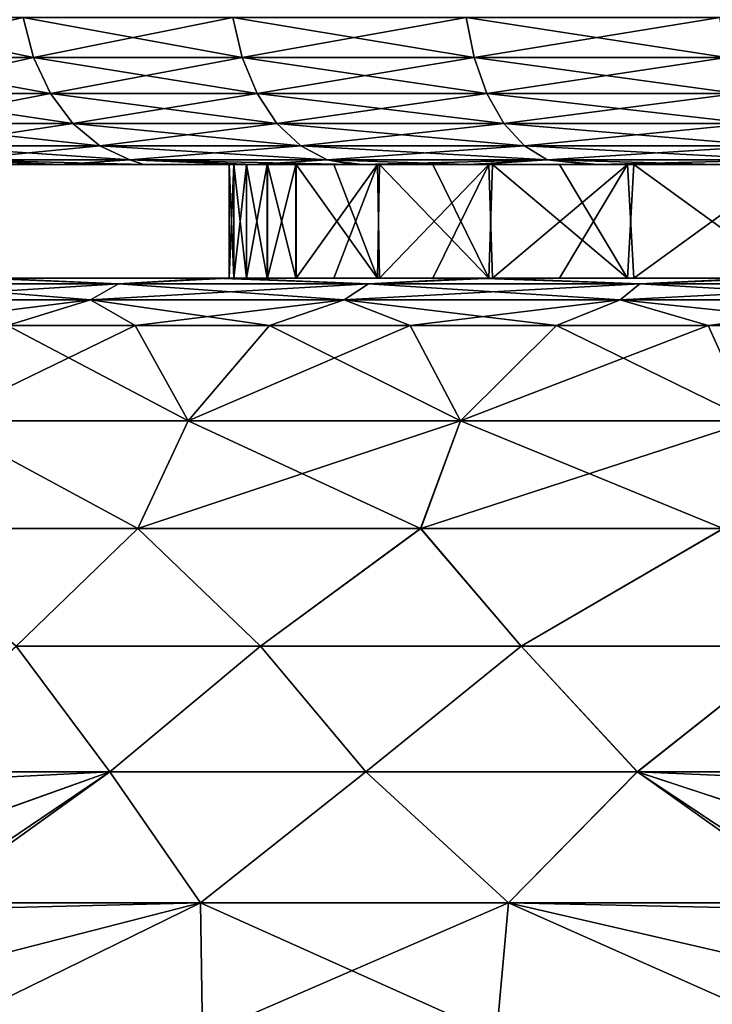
# Model space of a CAD drawing. Header units: metres. Extents: x -106 to 264, y -111 to 81.
# Tile 56 of 256: x -86.23 to -82.57, y 43.67 to 48.87. Entities that reach past the tile are written whole.
import ezdxf

# ---------------------------------------------------------------- set-up
doc = ezdxf.new("R2010")
doc.units = ezdxf.units.M
doc.layers.add('solid_20422013', color=7, linetype='CONTINUOUS')

msp = doc.modelspace()

# ---------------------------------------------------------------- linework, layer by layer
at = {"layer": 'solid_20422013'}
for points in [[(-86.156441, 48.665913, 8.55486), (-86.211876, 48.87748, 8.603969), (-87.178154, 48.87748, 7.370599)], [(-86.156441, 48.665913, 8.55486), (-87.178154, 48.87748, 7.370599), (-87.11721, 48.665913, 7.32853)], [(-87.11721, 48.665913, -7.32853), (-87.178154, 48.87748, -7.370599), (-86.211876, 48.87748, -8.603969)], [(-87.11721, 48.665913, -7.32853), (-86.211876, 48.87748, -8.603969), (-86.156441, 48.665913, -8.55486)], [(-85.054863, 48.665913, 9.656441), (-85.103966, 48.87748, 9.711873), (-86.211876, 48.87748, 8.603969)], [(-85.054863, 48.665913, 9.656441), (-86.211876, 48.87748, 8.603969), (-86.156441, 48.665913, 8.55486)], [(-86.156441, 48.665913, -8.55486), (-86.211876, 48.87748, -8.603969), (-85.103966, 48.87748, -9.711873)], [(-86.156441, 48.665913, -8.55486), (-85.103966, 48.87748, -9.711873), (-85.054863, 48.665913, -9.656441)], [(-83.828529, 48.665913, 10.617209), (-83.870598, 48.87748, 10.678156), (-85.103966, 48.87748, 9.711873)], [(-83.828529, 48.665913, 10.617209), (-85.103966, 48.87748, 9.711873), (-85.054863, 48.665913, 9.656441)], [(-85.054863, 48.665913, -9.656441), (-85.103966, 48.87748, -9.711873), (-83.870598, 48.87748, -10.678156)], [(-85.054863, 48.665913, -9.656441), (-83.870598, 48.87748, -10.678156), (-83.828529, 48.665913, -10.617209)], [(-82.495331, 48.665913, 11.423155), (-82.529747, 48.87748, 11.488729), (-83.870598, 48.87748, 10.678156)], [(-82.495331, 48.665913, 11.423155), (-83.870598, 48.87748, 10.678156), (-83.828529, 48.665913, 10.617209)], [(-83.828529, 48.665913, -10.617209), (-83.870598, 48.87748, -10.678156), (-82.529747, 48.87748, -11.488729)], [(-83.828529, 48.665913, -10.617209), (-82.529747, 48.87748, -11.488729), (-82.495331, 48.665913, -11.423155)], [(-87.11721, 48.665913, -7.32853), (-86.156441, 48.665913, -8.55486), (-87.019012, 48.476158, -7.260749)], [(-87.11721, 48.665913, 7.32853), (-87.019012, 48.476158, 7.260749), (-86.067131, 48.476158, 8.475737)], [(-86.156441, 48.665913, 8.55486), (-87.11721, 48.665913, 7.32853), (-86.067131, 48.476158, 8.475737)], [(-86.156441, 48.665913, -8.55486), (-86.067131, 48.476158, -8.475737), (-87.019012, 48.476158, -7.260749)], [(-86.156441, 48.665913, -8.55486), (-85.054863, 48.665913, -9.656441), (-86.067131, 48.476158, -8.475737)], [(-86.156441, 48.665913, 8.55486), (-86.067131, 48.476158, 8.475737), (-84.975739, 48.476158, 9.567129)], [(-85.054863, 48.665913, 9.656441), (-86.156441, 48.665913, 8.55486), (-84.975739, 48.476158, 9.567129)], [(-85.054863, 48.665913, -9.656441), (-84.975739, 48.476158, -9.567129), (-86.067131, 48.476158, -8.475737)], [(-85.054863, 48.665913, -9.656441), (-83.828529, 48.665913, -10.617209), (-84.975739, 48.476158, -9.567129)], [(-85.054863, 48.665913, 9.656441), (-84.975739, 48.476158, 9.567129), (-83.76075, 48.476158, 10.519011)], [(-83.828529, 48.665913, 10.617209), (-85.054863, 48.665913, 9.656441), (-83.76075, 48.476158, 10.519011)], [(-83.828529, 48.665913, -10.617209), (-83.76075, 48.476158, -10.519011), (-84.975739, 48.476158, -9.567129)], [(-83.828529, 48.665913, -10.617209), (-82.495331, 48.665913, -11.423155), (-83.76075, 48.476158, -10.519011)], [(-83.828529, 48.665913, 10.617209), (-83.76075, 48.476158, 10.519011), (-82.43988, 48.476158, 11.317502)], [(-82.495331, 48.665913, 11.423155), (-83.828529, 48.665913, 10.617209), (-82.43988, 48.476158, 11.317502)], [(-82.495331, 48.665913, -11.423155), (-82.43988, 48.476158, -11.317502), (-83.76075, 48.476158, -10.519011)], [(-87.019012, 48.476158, -7.260749), (-86.067131, 48.476158, -8.475737), (-86.888496, 48.317749, -7.17066)], [(-87.019012, 48.476158, 7.260749), (-86.888496, 48.317749, 7.17066), (-85.948425, 48.317749, 8.370573)], [(-86.067131, 48.476158, 8.475737), (-87.019012, 48.476158, 7.260749), (-85.948425, 48.317749, 8.370573)], [(-86.067131, 48.476158, -8.475737), (-85.948425, 48.317749, -8.370573), (-86.888496, 48.317749, -7.17066)], [(-86.067131, 48.476158, -8.475737), (-84.975739, 48.476158, -9.567129), (-85.948425, 48.317749, -8.370573)], [(-86.067131, 48.476158, 8.475737), (-85.948425, 48.317749, 8.370573), (-84.870575, 48.317749, 9.448423)], [(-84.975739, 48.476158, 9.567129), (-86.067131, 48.476158, 8.475737), (-84.870575, 48.317749, 9.448423)], [(-84.975739, 48.476158, -9.567129), (-84.870575, 48.317749, -9.448423), (-85.948425, 48.317749, -8.370573)], [(-84.975739, 48.476158, -9.567129), (-83.76075, 48.476158, -10.519011), (-84.870575, 48.317749, -9.448423)], [(-84.975739, 48.476158, 9.567129), (-84.870575, 48.317749, 9.448423), (-83.670662, 48.317749, 10.388495)], [(-83.76075, 48.476158, 10.519011), (-84.975739, 48.476158, 9.567129), (-83.670662, 48.317749, 10.388495)], [(-83.76075, 48.476158, -10.519011), (-83.670662, 48.317749, -10.388495), (-84.870575, 48.317749, -9.448423)], [(-83.76075, 48.476158, -10.519011), (-82.43988, 48.476158, -11.317502), (-83.670662, 48.317749, -10.388495)], [(-83.76075, 48.476158, 10.519011), (-83.670662, 48.317749, 10.388495), (-82.36618, 48.317749, 11.177079)], [(-82.43988, 48.476158, 11.317502), (-83.76075, 48.476158, 10.519011), (-82.36618, 48.317749, 11.177079)], [(-82.43988, 48.476158, -11.317502), (-82.36618, 48.317749, -11.177079), (-83.670662, 48.317749, -10.388495)], [(-86.888496, 48.317749, -7.17066), (-85.948425, 48.317749, -8.370573), (-86.732224, 48.198643, -7.062791)], [(-86.888496, 48.317749, 7.17066), (-86.732224, 48.198643, 7.062791), (-85.80629, 48.198643, 8.244654)], [(-85.948425, 48.317749, 8.370573), (-86.888496, 48.317749, 7.17066), (-85.80629, 48.198643, 8.244654)], [(-85.948425, 48.317749, -8.370573), (-85.80629, 48.198643, -8.244654), (-86.732224, 48.198643, -7.062791)], [(-85.948425, 48.317749, -8.370573), (-84.870575, 48.317749, -9.448423), (-85.80629, 48.198643, -8.244654)], [(-85.948425, 48.317749, 8.370573), (-85.80629, 48.198643, 8.244654), (-84.744652, 48.198643, 9.306291)], [(-84.870575, 48.317749, 9.448423), (-85.948425, 48.317749, 8.370573), (-84.744652, 48.198643, 9.306291)], [(-84.870575, 48.317749, -9.448423), (-84.744652, 48.198643, -9.306291), (-85.80629, 48.198643, -8.244654)], [(-84.870575, 48.317749, -9.448423), (-83.670662, 48.317749, -10.388495), (-84.744652, 48.198643, -9.306291)], [(-84.870575, 48.317749, 9.448423), (-84.744652, 48.198643, 9.306291), (-83.56279, 48.198643, 10.23222)], [(-83.670662, 48.317749, 10.388495), (-84.870575, 48.317749, 9.448423), (-83.56279, 48.198643, 10.23222)], [(-83.670662, 48.317749, -10.388495), (-83.56279, 48.198643, -10.23222), (-84.744652, 48.198643, -9.306291)], [(-83.670662, 48.317749, -10.388495), (-82.36618, 48.317749, -11.177079), (-83.56279, 48.198643, -10.23222)], [(-83.670662, 48.317749, 10.388495), (-83.56279, 48.198643, 10.23222), (-82.277939, 48.198643, 11.008941)], [(-82.36618, 48.317749, 11.177079), (-83.670662, 48.317749, 10.388495), (-82.277939, 48.198643, 11.008941)], [(-82.36618, 48.317749, -11.177079), (-82.277939, 48.198643, -11.008941), (-83.56279, 48.198643, -10.23222)], [(-86.732224, 48.198643, -7.062791), (-85.80629, 48.198643, -8.244654), (-86.558037, 48.124825, -6.942562)], [(-86.732224, 48.198643, 7.062791), (-86.558037, 48.124825, 6.942562), (-85.647873, 48.124825, 8.104305)], [(-85.80629, 48.198643, 8.244654), (-86.732224, 48.198643, 7.062791), (-85.647873, 48.124825, 8.104305)], [(-85.80629, 48.198643, -8.244654), (-85.647873, 48.124825, -8.104305), (-86.558037, 48.124825, -6.942562)], [(-85.80629, 48.198643, -8.244654), (-84.744652, 48.198643, -9.306291), (-85.647873, 48.124825, -8.104305)], [(-85.80629, 48.198643, 8.244654), (-85.647873, 48.124825, 8.104305), (-84.604301, 48.124825, 9.147869)], [(-84.744652, 48.198643, 9.306291), (-85.80629, 48.198643, 8.244654), (-84.604301, 48.124825, 9.147869)], [(-84.744652, 48.198643, -9.306291), (-84.604301, 48.124825, -9.147869), (-85.647873, 48.124825, -8.104305)], [(-84.744652, 48.198643, -9.306291), (-83.56279, 48.198643, -10.23222), (-84.604301, 48.124825, -9.147869)], [(-84.744652, 48.198643, 9.306291), (-84.604301, 48.124825, 9.147869), (-83.442558, 48.124825, 10.058037)], [(-83.56279, 48.198643, 10.23222), (-84.744652, 48.198643, 9.306291), (-83.442558, 48.124825, 10.058037)], [(-83.56279, 48.198643, -10.23222), (-83.442558, 48.124825, -10.058037), (-84.604301, 48.124825, -9.147869)], [(-83.56279, 48.198643, -10.23222), (-82.277939, 48.198643, -11.008941), (-83.442558, 48.124825, -10.058037)], [(-83.56279, 48.198643, 10.23222), (-83.442558, 48.124825, 10.058037), (-82.179581, 48.124825, 10.821536)], [(-82.277939, 48.198643, 11.008941), (-83.56279, 48.198643, 10.23222), (-82.179581, 48.124825, 10.821536)], [(-82.277939, 48.198643, -11.008941), (-82.179581, 48.124825, -10.821536), (-83.442558, 48.124825, -10.058037)], [(-86.558037, 48.124825, -6.942562), (-86.017212, 48.099998, -7.308202), (-86.883499, 48.099998, -6.015114)], [(-86.558037, 48.124825, -6.942562), (-85.647873, 48.124825, -8.104305), (-86.017212, 48.099998, -7.308202)], [(-86.558037, 48.124825, 6.942562), (-86.523186, 48.099998, 6.597017), (-86.069359, 48.099998, 7.239356)], [(-86.558037, 48.124825, 6.942562), (-86.069359, 48.099998, 7.239356), (-85.574356, 48.099998, 7.851888)], [(-85.647873, 48.124825, 8.104305), (-86.558037, 48.124825, 6.942562), (-85.574356, 48.099998, 7.851888)], [(-85.647873, 48.124825, -8.104305), (-84.991005, 48.099998, -8.479493), (-86.017212, 48.099998, -7.308202)], [(-85.647873, 48.124825, -8.104305), (-84.604301, 48.124825, -9.147869), (-84.991005, 48.099998, -8.479493)], [(-85.647873, 48.124825, 8.104305), (-85.574356, 48.099998, 7.851888), (-85.043022, 48.099998, 8.427077)], [(-85.647873, 48.124825, 8.104305), (-85.043022, 48.099998, 8.427077), (-84.47197, 48.099998, 8.967382)], [(-84.604301, 48.124825, 9.147869), (-85.647873, 48.124825, 8.104305), (-84.47197, 48.099998, 8.967382)], [(-84.604301, 48.124825, -9.147869), (-84.422333, 48.099998, -9.01168), (-84.991005, 48.099998, -8.479493)], [(-84.604301, 48.124825, -9.147869), (-83.442558, 48.124825, -10.058037), (-84.422333, 48.099998, -9.01168)], [(-84.604301, 48.124825, 9.147869), (-84.47197, 48.099998, 8.967382), (-83.860176, 48.099998, 9.475333)], [(-83.442558, 48.124825, 10.058037), (-84.604301, 48.124825, 9.147869), (-83.860176, 48.099998, 9.475333)], [(-83.442558, 48.124825, -10.058037), (-83.814384, 48.099998, -9.511201), (-84.422333, 48.099998, -9.01168)], [(-83.442558, 48.124825, 10.058037), (-83.860176, 48.099998, 9.475333), (-83.216026, 48.099998, 9.943499)], [(-83.442558, 48.124825, -10.058037), (-83.175011, 48.099998, -9.971325), (-83.814384, 48.099998, -9.511201)], [(-83.442558, 48.124825, -10.058037), (-82.179581, 48.124825, -10.821536), (-83.175011, 48.099998, -9.971325)], [(-83.442558, 48.124825, 10.058037), (-83.216026, 48.099998, 9.943499), (-82.547935, 48.099998, 10.364449)], [(-82.179581, 48.124825, 10.821536), (-83.442558, 48.124825, 10.058037), (-82.547935, 48.099998, 10.364449)], [(-82.179581, 48.124825, -10.821536), (-82.512032, 48.099998, -10.38532), (-83.175011, 48.099998, -9.971325)], [(-88.49984, 48.099998, -0.04721), (-85.123001, 48.099998), (-85.098274, 48.099998, 0.630571)], [(-88.49984, 48.099998, -0.04721), (-85.097786, 48.099998, -0.628915), (-85.123001, 48.099998)], [(-88.49984, 48.099998, -0.04721), (-85.098274, 48.099998, 0.630571), (-85.030907, 48.099998, 1.248744)], [(-88.40361, 48.099998, 1.509287), (-88.49984, 48.099998, -0.04721), (-85.030907, 48.099998, 1.248744)], [(-88.49984, 48.099998, -0.04721), (-88.470871, 48.099998, -0.824049), (-85.097786, 48.099998, -0.628915)], [(-88.470871, 48.099998, -0.824049), (-85.030754, 48.099998, -1.244845), (-85.097786, 48.099998, -0.628915)], [(-88.470871, 48.099998, -0.824049), (-88.390984, 48.099998, -1.604072), (-85.030754, 48.099998, -1.244845)], [(-88.40361, 48.099998, 1.509287), (-85.030907, 48.099998, 1.248744), (-84.920891, 48.099998, 1.854517)], [(-88.280251, 48.099998, 2.282964), (-88.40361, 48.099998, 1.509287), (-84.920891, 48.099998, 1.854517)], [(-88.390984, 48.099998, -1.604072), (-84.921906, 48.099998, -1.84779), (-85.030754, 48.099998, -1.244845)], [(-88.390984, 48.099998, -1.604072), (-88.261375, 48.099998, -2.377588), (-84.921906, 48.099998, -1.84779)], [(-88.280251, 48.099998, 2.282964), (-84.920891, 48.099998, 1.854517), (-84.768242, 48.099998, 2.447891)], [(-88.280251, 48.099998, 2.282964), (-84.768242, 48.099998, 2.447891), (-84.570618, 48.099998, 3.03357)], [(-88.108154, 48.099998, 3.04122), (-88.280251, 48.099998, 2.282964), (-84.570618, 48.099998, 3.03357)], [(-88.261375, 48.099998, -2.377588), (-84.771233, 48.099998, -2.437751), (-84.921906, 48.099998, -1.84779)], [(-88.261375, 48.099998, -2.377588), (-88.083214, 48.099998, -3.134906), (-84.771233, 48.099998, -2.437751)], [(-88.108154, 48.099998, 3.04122), (-84.570618, 48.099998, 3.03357), (-84.328812, 48.099998, 3.609987)], [(-87.88575, 48.099998, 3.787179), (-88.108154, 48.099998, 3.04122), (-84.328812, 48.099998, 3.609987)], [(-88.083214, 48.099998, -3.134906), (-84.338463, 48.099998, -3.590037), (-84.771233, 48.099998, -2.437751)], [(-88.083214, 48.099998, -3.134906), (-87.854584, 48.099998, -3.879293), (-84.338463, 48.099998, -3.590037)], [(-87.88575, 48.099998, 3.787179), (-84.328812, 48.099998, 3.609987), (-84.047455, 48.099998, 4.167731)], [(-87.613075, 48.099998, 4.523924), (-87.88575, 48.099998, 3.787179), (-84.047455, 48.099998, 4.167731)], [(-87.854584, 48.099998, -3.879293), (-87.5756, 48.099998, -4.613967), (-84.338463, 48.099998, -3.590037)], [(-87.613075, 48.099998, 4.523924), (-84.047455, 48.099998, 4.167731), (-83.731186, 48.099998, 4.697393)], [(-87.613075, 48.099998, 4.523924), (-83.731186, 48.099998, 4.697393), (-83.377586, 48.099998, 5.20064)], [(-87.293648, 48.099998, 5.242115), (-87.613075, 48.099998, 4.523924), (-83.377586, 48.099998, 5.20064)], [(-87.5756, 48.099998, -4.613967), (-83.750366, 48.099998, -4.667745), (-84.338463, 48.099998, -3.590037)], [(-87.5756, 48.099998, -4.613967), (-87.250496, 48.099998, -5.329163), (-83.750366, 48.099998, -4.667745)], [(-87.293648, 48.099998, 5.242115), (-83.377586, 48.099998, 5.20064), (-82.985405, 48.099998, 5.681097)], [(-86.930962, 48.099998, 5.932408), (-87.293648, 48.099998, 5.242115), (-82.985405, 48.099998, 5.681097)], [(-87.250496, 48.099998, -5.329163), (-83.017311, 48.099998, -5.645023), (-83.750366, 48.099998, -4.667745)], [(-87.250496, 48.099998, -5.329163), (-86.883499, 48.099998, -6.015114), (-83.017311, 48.099998, -5.645023)], [(-86.930962, 48.099998, 5.932408), (-82.985405, 48.099998, 5.681097), (-82.110878, 48.099998, 6.547771)], [(-86.523186, 48.099998, 6.597017), (-86.930962, 48.099998, 5.932408), (-82.110878, 48.099998, 6.547771)], [(-86.883499, 48.099998, -6.015114), (-82.155968, 48.099998, -6.508871), (-83.017311, 48.099998, -5.645023)], [(-86.883499, 48.099998, -6.015114), (-86.017212, 48.099998, -7.308202), (-82.155968, 48.099998, -6.508871)], [(-86.523186, 48.099998, 6.597017), (-82.110878, 48.099998, 6.547771), (-81.123268, 48.099998, 7.277587)], [(-86.069359, 48.099998, 7.239356), (-86.523186, 48.099998, 6.597017), (-81.123268, 48.099998, 7.277587)], [(-85.574356, 48.099998, 7.851888), (-86.069359, 48.099998, 7.239356), (-81.123268, 48.099998, 7.277587)], [(-86.017212, 48.099998, -7.308202), (-80.108856, 48.099998, -7.831429), (-81.179695, 48.099998, -7.241518)], [(-86.017212, 48.099998, -7.308202), (-84.991005, 48.099998, -8.479493), (-80.108856, 48.099998, -7.831429)], [(-86.017212, 48.099998, -7.308202), (-81.179695, 48.099998, -7.241518), (-82.155968, 48.099998, -6.508871)], [(-85.574356, 48.099998, 7.851888), (-81.123268, 48.099998, 7.277587), (-80.043869, 48.099998, 7.861043)], [(-85.574356, 48.099998, 7.851888), (-80.043869, 48.099998, 7.861043), (-78.890289, 48.099998, 8.283485)], [(-85.043022, 48.099998, 8.427077), (-85.574356, 48.099998, 7.851888), (-78.890289, 48.099998, 8.283485)], [(-85.123001, 48.099998), (-85.123001, 47.5), (-85.097786, 47.5, 0.628915)], [(-85.097786, 48.099998, -0.628915), (-85.098274, 47.5, -0.630571), (-85.123001, 47.5)], [(-85.097786, 48.099998, -0.628915), (-85.123001, 47.5), (-85.123001, 48.099998)], [(-85.098274, 48.099998, 0.630571), (-85.123001, 48.099998), (-85.097786, 47.5, 0.628915)], [(-85.098274, 48.099998, 0.630571), (-85.097786, 47.5, 0.628915), (-85.030754, 47.5, 1.244845)], [(-85.030907, 48.099998, 1.248744), (-85.098274, 48.099998, 0.630571), (-85.030754, 47.5, 1.244845)], [(-85.030754, 48.099998, -1.244845), (-85.030907, 47.5, -1.248744), (-85.098274, 47.5, -0.630571)], [(-85.097786, 48.099998, -0.628915), (-85.030754, 48.099998, -1.244845), (-85.098274, 47.5, -0.630571)], [(-85.043022, 48.099998, 8.427077), (-78.890289, 48.099998, 8.283485), (-77.689178, 48.099998, 8.540537)], [(-85.043022, 48.099998, 8.427077), (-77.689178, 48.099998, 8.540537), (-76.465355, 48.099998, 8.621778)], [(-84.47197, 48.099998, 8.967382), (-85.043022, 48.099998, 8.427077), (-76.465355, 48.099998, 8.621778)], [(-85.030907, 48.099998, 1.248744), (-85.030754, 47.5, 1.244845), (-84.921906, 47.5, 1.84779)], [(-84.920891, 48.099998, 1.854517), (-85.030907, 48.099998, 1.248744), (-84.921906, 47.5, 1.84779)], [(-84.921906, 48.099998, -1.84779), (-84.920891, 47.5, -1.854517), (-85.030907, 47.5, -1.248744)], [(-85.030754, 48.099998, -1.244845), (-84.921906, 48.099998, -1.84779), (-85.030907, 47.5, -1.248744)], [(-84.991005, 48.099998, -8.479493), (-77.757996, 48.099998, -8.530676), (-78.958427, 48.099998, -8.263096)], [(-84.991005, 48.099998, -8.479493), (-84.422333, 48.099998, -9.01168), (-77.757996, 48.099998, -8.530676)], [(-84.991005, 48.099998, -8.479493), (-78.958427, 48.099998, -8.263096), (-80.108856, 48.099998, -7.831429)], [(-84.920891, 48.099998, 1.854517), (-84.921906, 47.5, 1.84779), (-84.771233, 47.5, 2.437751)], [(-84.921906, 48.099998, -1.84779), (-84.771233, 48.099998, -2.437751), (-84.920891, 47.5, -1.854517)], [(-84.768242, 48.099998, 2.447891), (-84.920891, 48.099998, 1.854517), (-84.771233, 47.5, 2.437751)], [(-84.771233, 48.099998, -2.437751), (-84.768242, 47.5, -2.447891), (-84.920891, 47.5, -1.854517)], [(-84.768242, 48.099998, 2.447891), (-84.771233, 47.5, 2.437751), (-84.338463, 47.5, 3.590037)], [(-84.771233, 48.099998, -2.437751), (-84.338463, 48.099998, -3.590037), (-84.768242, 47.5, -2.447891)], [(-84.570618, 48.099998, 3.03357), (-84.768242, 48.099998, 2.447891), (-84.338463, 47.5, 3.590037)], [(-84.338463, 48.099998, -3.590037), (-84.570618, 47.5, -3.03357), (-84.768242, 47.5, -2.447891)], [(-84.328812, 48.099998, 3.609987), (-84.570618, 48.099998, 3.03357), (-84.338463, 47.5, 3.590037)], [(-84.338463, 48.099998, -3.590037), (-84.328812, 47.5, -3.609987), (-84.570618, 47.5, -3.03357)], [(-84.47197, 48.099998, 8.967382), (-76.465355, 48.099998, 8.621778), (-68.577667, 48.099998, 9.01168)], [(-83.860176, 48.099998, 9.475333), (-84.47197, 48.099998, 8.967382), (-68.577667, 48.099998, 9.01168)], [(-84.422333, 48.099998, -9.01168), (-76.534645, 48.099998, -8.621778), (-77.757996, 48.099998, -8.530676)], [(-84.422333, 48.099998, -9.01168), (-68.52803, 48.099998, -8.967382), (-76.534645, 48.099998, -8.621778)], [(-84.422333, 48.099998, -9.01168), (-69.139824, 48.099998, -9.475333), (-68.52803, 48.099998, -8.967382)], [(-84.422333, 48.099998, -9.01168), (-83.814384, 48.099998, -9.511201), (-69.139824, 48.099998, -9.475333)], [(-84.328812, 48.099998, 3.609987), (-84.338463, 47.5, 3.590037), (-83.750366, 47.5, 4.667745)], [(-84.338463, 48.099998, -3.590037), (-83.750366, 48.099998, -4.667745), (-84.328812, 47.5, -3.609987)], [(-84.047455, 48.099998, 4.167731), (-84.328812, 48.099998, 3.609987), (-83.750366, 47.5, 4.667745)], [(-83.750366, 48.099998, -4.667745), (-84.047455, 47.5, -4.167731), (-84.328812, 47.5, -3.609987)], [(-83.731186, 48.099998, 4.697393), (-84.047455, 48.099998, 4.167731), (-83.750366, 47.5, 4.667745)], [(-83.750366, 48.099998, -4.667745), (-83.731186, 47.5, -4.697393), (-84.047455, 47.5, -4.167731)], [(-83.860176, 48.099998, 9.475333), (-68.577667, 48.099998, 9.01168), (-69.185616, 48.099998, 9.511201)], [(-83.216026, 48.099998, 9.943499), (-83.860176, 48.099998, 9.475333), (-69.185616, 48.099998, 9.511201)], [(-83.814384, 48.099998, -9.511201), (-69.783974, 48.099998, -9.943499), (-69.139824, 48.099998, -9.475333)], [(-83.814384, 48.099998, -9.511201), (-83.175011, 48.099998, -9.971325), (-69.783974, 48.099998, -9.943499)], [(-83.731186, 48.099998, 4.697393), (-83.750366, 47.5, 4.667745), (-83.017311, 47.5, 5.645023)], [(-83.750366, 48.099998, -4.667745), (-83.017311, 48.099998, -5.645023), (-83.731186, 47.5, -4.697393)], [(-83.377586, 48.099998, 5.20064), (-83.731186, 48.099998, 4.697393), (-83.017311, 47.5, 5.645023)], [(-83.017311, 48.099998, -5.645023), (-83.377586, 47.5, -5.20064), (-83.731186, 47.5, -4.697393)], [(-82.985405, 48.099998, 5.681097), (-83.377586, 48.099998, 5.20064), (-83.017311, 47.5, 5.645023)], [(-83.017311, 48.099998, -5.645023), (-82.985405, 47.5, -5.681097), (-83.377586, 47.5, -5.20064)], [(-83.216026, 48.099998, 9.943499), (-69.185616, 48.099998, 9.511201), (-69.824989, 48.099998, 9.971325)], [(-82.547935, 48.099998, 10.364449), (-83.216026, 48.099998, 9.943499), (-69.824989, 48.099998, 9.971325)], [(-83.175011, 48.099998, -9.971325), (-70.452065, 48.099998, -10.364449), (-69.783974, 48.099998, -9.943499)], [(-83.175011, 48.099998, -9.971325), (-82.512032, 48.099998, -10.38532), (-70.452065, 48.099998, -10.364449)], [(-82.985405, 48.099998, 5.681097), (-83.017311, 47.5, 5.645023), (-82.155968, 47.5, 6.508871)], [(-83.017311, 48.099998, -5.645023), (-82.155968, 48.099998, -6.508871), (-82.985405, 47.5, -5.681097)], [(-82.110878, 48.099998, 6.547771), (-82.985405, 48.099998, 5.681097), (-82.155968, 47.5, 6.508871)], [(-82.155968, 48.099998, -6.508871), (-82.110878, 47.5, -6.547771), (-82.985405, 47.5, -5.681097)], [(-86.437057, 47.5, -9.351251), (-85.707024, 47.471123, -10.392577), (-86.892578, 47.471123, -9.20702)], [(-86.892578, 47.471123, 9.20702), (-85.707024, 47.471123, 10.392577), (-86.38179, 47.5, 9.409348)], [(-86.437057, 47.5, -9.351251), (-85.200012, 47.5, -10.512093), (-85.707024, 47.471123, -10.392577)], [(-86.38179, 47.5, 9.409348), (-85.200012, 47.5, -10.512093), (-86.437057, 47.5, -9.351251)], [(-85.126991, 47.5, 10.571954), (-85.200012, 47.5, -10.512093), (-86.38179, 47.5, 9.409348)], [(-85.707024, 47.471123, 10.392577), (-85.126991, 47.5, 10.571954), (-86.38179, 47.5, 9.409348)], [(-85.200012, 47.5, -10.512093), (-84.387207, 47.471123, -11.426587), (-85.707024, 47.471123, -10.392577)], [(-85.707024, 47.471123, 10.392577), (-84.387207, 47.471123, 11.426587), (-85.126991, 47.5, 10.571954)], [(-85.200012, 47.5, -10.512093), (-83.82196, 47.5, -11.514871), (-84.387207, 47.471123, -11.426587)], [(-84.047455, 47.5, -4.167731), (-83.82196, 47.5, -11.514871), (-85.200012, 47.5, -10.512093)], [(-85.123001, 47.5), (-85.200012, 47.5, -10.512093), (-85.126991, 47.5, 10.571954)], [(-85.098274, 47.5, -0.630571), (-85.200012, 47.5, -10.512093), (-85.123001, 47.5)], [(-84.328812, 47.5, -3.609987), (-84.047455, 47.5, -4.167731), (-85.200012, 47.5, -10.512093)], [(-84.570618, 47.5, -3.03357), (-84.328812, 47.5, -3.609987), (-85.200012, 47.5, -10.512093)], [(-84.768242, 47.5, -2.447891), (-84.570618, 47.5, -3.03357), (-85.200012, 47.5, -10.512093)], [(-84.920891, 47.5, -1.854517), (-84.768242, 47.5, -2.447891), (-85.200012, 47.5, -10.512093)], [(-85.030907, 47.5, -1.248744), (-84.920891, 47.5, -1.854517), (-85.200012, 47.5, -10.512093)], [(-85.098274, 47.5, -0.630571), (-85.030907, 47.5, -1.248744), (-85.200012, 47.5, -10.512093)], [(-84.387207, 47.471123, 11.426587), (-83.73217, 47.5, 11.571076), (-85.126991, 47.5, 10.571954)], [(-85.030754, 47.5, 1.244845), (-85.126991, 47.5, 10.571954), (-83.73217, 47.5, 11.571076)], [(-85.097786, 47.5, 0.628915), (-85.123001, 47.5), (-85.126991, 47.5, 10.571954)], [(-85.030754, 47.5, 1.244845), (-85.097786, 47.5, 0.628915), (-85.126991, 47.5, 10.571954)], [(-84.921906, 47.5, 1.84779), (-85.030754, 47.5, 1.244845), (-83.73217, 47.5, 11.571076)], [(-84.771233, 47.5, 2.437751), (-84.921906, 47.5, 1.84779), (-83.73217, 47.5, 11.571076)], [(-84.338463, 47.5, 3.590037), (-84.771233, 47.5, 2.437751), (-83.73217, 47.5, 11.571076)], [(-83.82196, 47.5, -11.514871), (-82.952377, 47.471123, -12.293972), (-84.387207, 47.471123, -11.426587)], [(-84.387207, 47.471123, 11.426587), (-82.952377, 47.471123, 12.293972), (-83.73217, 47.5, 11.571076)], [(-83.750366, 47.5, 4.667745), (-84.338463, 47.5, 3.590037), (-83.73217, 47.5, 11.571076)], [(-84.047455, 47.5, -4.167731), (-83.731186, 47.5, -4.697393), (-83.82196, 47.5, -11.514871)], [(-83.82196, 47.5, -11.514871), (-82.33519, 47.5, -12.333404), (-82.952377, 47.471123, -12.293972)], [(-82.985405, 47.5, -5.681097), (-82.33519, 47.5, -12.333404), (-83.82196, 47.5, -11.514871)], [(-83.377586, 47.5, -5.20064), (-82.985405, 47.5, -5.681097), (-83.82196, 47.5, -11.514871)], [(-83.731186, 47.5, -4.697393), (-83.377586, 47.5, -5.20064), (-83.82196, 47.5, -11.514871)], [(-83.017311, 47.5, 5.645023), (-83.750366, 47.5, 4.667745), (-83.73217, 47.5, 11.571076)], [(-82.952377, 47.471123, 12.293972), (-82.235115, 47.5, 12.380789), (-83.73217, 47.5, 11.571076)], [(-83.017311, 47.5, 5.645023), (-83.73217, 47.5, 11.571076), (-82.235115, 47.5, 12.380789)], [(-82.155968, 47.5, 6.508871), (-83.017311, 47.5, 5.645023), (-82.235115, 47.5, 12.380789)], [(-82.985405, 47.5, -5.681097), (-82.110878, 47.5, -6.547771), (-82.33519, 47.5, -12.333404)], [(-82.33519, 47.5, -12.333404), (-81.423454, 47.471123, -12.982082), (-82.952377, 47.471123, -12.293972)], [(-82.952377, 47.471123, 12.293972), (-81.423454, 47.471123, 12.982082), (-82.235115, 47.5, 12.380789)], [(-87.061005, 47.38604, -9.356236), (-86.892578, 47.471123, -9.20702), (-85.707024, 47.471123, -10.392577)], [(-85.856239, 47.38604, -10.561007), (-87.061005, 47.38604, -9.356236), (-85.707024, 47.471123, -10.392577)], [(-87.061005, 47.38604, 9.356236), (-85.856239, 47.38604, 10.561007), (-86.892578, 47.471123, 9.20702)], [(-85.856239, 47.38604, 10.561007), (-85.707024, 47.471123, 10.392577), (-86.892578, 47.471123, 9.20702)], [(-85.856239, 47.38604, -10.561007), (-85.707024, 47.471123, -10.392577), (-84.387207, 47.471123, -11.426587)], [(-84.51503, 47.38604, -11.611775), (-85.856239, 47.38604, -10.561007), (-84.387207, 47.471123, -11.426587)], [(-85.856239, 47.38604, 10.561007), (-84.51503, 47.38604, 11.611775), (-85.707024, 47.471123, 10.392577)], [(-84.51503, 47.38604, 11.611775), (-84.387207, 47.471123, 11.426587), (-85.707024, 47.471123, 10.392577)], [(-84.51503, 47.38604, -11.611775), (-84.387207, 47.471123, -11.426587), (-82.952377, 47.471123, -12.293972)], [(-83.056946, 47.38604, -12.493217), (-84.51503, 47.38604, -11.611775), (-82.952377, 47.471123, -12.293972)], [(-84.51503, 47.38604, 11.611775), (-83.056946, 47.38604, 12.493217), (-84.387207, 47.471123, 11.426587)], [(-83.056946, 47.38604, 12.493217), (-82.952377, 47.471123, 12.293972), (-84.387207, 47.471123, 11.426587)], [(-83.056946, 47.38604, -12.493217), (-82.952377, 47.471123, -12.293972), (-81.423454, 47.471123, -12.982082)], [(-81.50325, 47.38604, -13.192481), (-83.056946, 47.38604, -12.493217), (-81.423454, 47.471123, -12.982082)], [(-83.056946, 47.38604, 12.493217), (-81.50325, 47.38604, 13.192481), (-82.952377, 47.471123, 12.293972)], [(-81.50325, 47.38604, 13.192481), (-81.423454, 47.471123, 12.982082), (-82.952377, 47.471123, 12.293972)], [(-87.061005, 47.38604, 9.356236), (-86.293945, 47.25, 10.429492), (-85.856239, 47.38604, 10.561007)], [(-85.856239, 47.38604, -10.561007), (-86.929489, 47.25, -9.793945), (-87.061005, 47.38604, -9.356236)], [(-85.856239, 47.38604, -10.561007), (-86.293945, 47.25, -10.429492), (-86.929489, 47.25, -9.793945)], [(-85.856239, 47.38604, 10.561007), (-86.293945, 47.25, 10.429492), (-85.619743, 47.25, 11.023879)], [(-85.856239, 47.38604, -10.561007), (-85.619743, 47.25, -11.023879), (-86.293945, 47.25, -10.429492)], [(-85.856239, 47.38604, 10.561007), (-85.619743, 47.25, 11.023879), (-84.909554, 47.25, 11.574759)], [(-85.856239, 47.38604, 10.561007), (-84.909554, 47.25, 11.574759), (-84.51503, 47.38604, 11.611775)], [(-84.51503, 47.38604, -11.611775), (-85.619743, 47.25, -11.023879), (-85.856239, 47.38604, -10.561007)], [(-84.51503, 47.38604, -11.611775), (-84.909554, 47.25, -11.574759), (-85.619743, 47.25, -11.023879)], [(-84.51503, 47.38604, 11.611775), (-84.909554, 47.25, 11.574759), (-84.166176, 47.25, 12.079959)], [(-84.51503, 47.38604, -11.611775), (-84.166176, 47.25, -12.079959), (-84.909554, 47.25, -11.574759)], [(-84.51503, 47.38604, 11.611775), (-84.166176, 47.25, 12.079959), (-83.39254, 47.25, 12.537485)], [(-84.51503, 47.38604, 11.611775), (-83.39254, 47.25, 12.537485), (-83.056946, 47.38604, 12.493217)], [(-83.056946, 47.38604, -12.493217), (-84.166176, 47.25, -12.079959), (-84.51503, 47.38604, -11.611775)], [(-83.056946, 47.38604, -12.493217), (-83.39254, 47.25, -12.537485), (-84.166176, 47.25, -12.079959)], [(-83.056946, 47.38604, 12.493217), (-83.39254, 47.25, 12.537485), (-82.591705, 47.25, 12.945532)], [(-83.056946, 47.38604, -12.493217), (-82.591705, 47.25, -12.945532), (-83.39254, 47.25, -12.537485)], [(-83.056946, 47.38604, 12.493217), (-82.591705, 47.25, 12.945532), (-81.76683, 47.25, 13.302488)], [(-83.056946, 47.38604, 12.493217), (-81.76683, 47.25, 13.302488), (-81.50325, 47.38604, 13.192481)], [(-81.50325, 47.38604, -13.192481), (-82.591705, 47.25, -12.945532), (-83.056946, 47.38604, -12.493217)], [(-81.50325, 47.38604, -13.192481), (-81.76683, 47.25, -13.302488), (-82.591705, 47.25, -12.945532)], [(-86.293945, 47.25, 10.429492), (-86.658081, 46.746708, 10.766937), (-85.339432, 46.746708, 11.873416)], [(-85.619743, 47.25, -11.023879), (-85.339432, 46.746708, -11.873416), (-86.658081, 46.746708, -10.766937)], [(-86.293945, 47.25, -10.429492), (-85.619743, 47.25, -11.023879), (-86.658081, 46.746708, -10.766937)], [(-85.619743, 47.25, 11.023879), (-86.293945, 47.25, 10.429492), (-85.339432, 46.746708, 11.873416)], [(-84.909554, 47.25, 11.574759), (-85.619743, 47.25, 11.023879), (-85.339432, 46.746708, 11.873416)], [(-85.619743, 47.25, -11.023879), (-84.909554, 47.25, -11.574759), (-85.339432, 46.746708, -11.873416)], [(-84.909554, 47.25, 11.574759), (-85.339432, 46.746708, 11.873416), (-83.901245, 46.746708, 12.819327)], [(-84.166176, 47.25, -12.079959), (-83.901245, 46.746708, -12.819327), (-85.339432, 46.746708, -11.873416)], [(-84.909554, 47.25, -11.574759), (-84.166176, 47.25, -12.079959), (-85.339432, 46.746708, -11.873416)], [(-84.166176, 47.25, 12.079959), (-84.909554, 47.25, 11.574759), (-83.901245, 46.746708, 12.819327)], [(-83.39254, 47.25, 12.537485), (-84.166176, 47.25, 12.079959), (-83.901245, 46.746708, 12.819327)], [(-84.166176, 47.25, -12.079959), (-83.39254, 47.25, -12.537485), (-83.901245, 46.746708, -12.819327)], [(-83.39254, 47.25, 12.537485), (-83.901245, 46.746708, 12.819327), (-82.362961, 46.746708, 13.59188)], [(-82.591705, 47.25, -12.945532), (-82.362961, 46.746708, -13.59188), (-83.901245, 46.746708, -12.819327)], [(-83.39254, 47.25, -12.537485), (-82.591705, 47.25, -12.945532), (-83.901245, 46.746708, -12.819327)], [(-82.591705, 47.25, 12.945532), (-83.39254, 47.25, 12.537485), (-82.362961, 46.746708, 13.59188)], [(-81.76683, 47.25, 13.302488), (-82.591705, 47.25, 12.945532), (-82.362961, 46.746708, 13.59188)], [(-82.591705, 47.25, -12.945532), (-81.76683, 47.25, -13.302488), (-82.362961, 46.746708, -13.59188)], [(-86.658081, 46.746708, 10.766937), (-86.974861, 46.178066, 11.045188), (-85.606308, 46.178066, 12.198121)], [(-86.658081, 46.746708, -10.766937), (-85.604927, 46.178066, -12.199151), (-86.973618, 46.178066, -11.046373)], [(-85.339432, 46.746708, 11.873416), (-86.658081, 46.746708, 10.766937), (-85.606308, 46.178066, 12.198121)], [(-86.658081, 46.746708, -10.766937), (-85.339432, 46.746708, -11.873416), (-85.604927, 46.178066, -12.199151)], [(-85.339432, 46.746708, 11.873416), (-85.606308, 46.178066, 12.198121), (-84.111908, 46.178066, 13.182484)], [(-83.901245, 46.746708, -12.819327), (-84.110413, 46.178066, -13.183345), (-85.604927, 46.178066, -12.199151)], [(-85.339432, 46.746708, -11.873416), (-83.901245, 46.746708, -12.819327), (-85.604927, 46.178066, -12.199151)], [(-83.901245, 46.746708, 12.819327), (-85.339432, 46.746708, 11.873416), (-84.111908, 46.178066, 13.182484)], [(-83.901245, 46.746708, 12.819327), (-84.111908, 46.178066, 13.182484), (-82.512314, 46.178066, 13.984673)], [(-82.362961, 46.746708, -13.59188), (-82.510727, 46.178066, -13.985353), (-84.110413, 46.178066, -13.183345)], [(-83.901245, 46.746708, -12.819327), (-82.362961, 46.746708, -13.59188), (-84.110413, 46.178066, -13.183345)], [(-82.362961, 46.746708, 13.59188), (-83.901245, 46.746708, 12.819327), (-82.512314, 46.178066, 13.984673)], [(-85.606308, 46.178066, 12.198121), (-86.974861, 46.178066, 11.045188), (-86.247978, 45.555901, 12.125226)], [(-86.247955, 45.555901, -12.125247), (-86.973618, 46.178066, -11.046373), (-85.604927, 46.178066, -12.199151)], [(-85.606308, 46.178066, 12.198121), (-86.247978, 45.555901, 12.125226), (-84.957985, 45.555901, 13.057823)], [(-84.957954, 45.555901, -13.057841), (-86.247955, 45.555901, -12.125247), (-85.604927, 46.178066, -12.199151)], [(-84.111908, 46.178066, 13.182484), (-85.606308, 46.178066, 12.198121), (-84.957985, 45.555901, 13.057823)], [(-84.957954, 45.555901, -13.057841), (-85.604927, 46.178066, -12.199151), (-84.110413, 46.178066, -13.183345)], [(-84.111908, 46.178066, 13.182484), (-84.957985, 45.555901, 13.057823), (-83.579445, 45.555901, 13.853724)], [(-83.579414, 45.555901, -13.85374), (-84.957954, 45.555901, -13.057841), (-84.110413, 46.178066, -13.183345)], [(-82.512314, 46.178066, 13.984673), (-84.111908, 46.178066, 13.182484), (-83.579445, 45.555901, 13.853724)], [(-83.579414, 45.555901, -13.85374), (-84.110413, 46.178066, -13.183345), (-82.510727, 46.178066, -13.985353)], [(-82.512314, 46.178066, 13.984673), (-83.579445, 45.555901, 13.853724), (-82.126793, 45.555901, 14.5046)], [(-82.126762, 45.555901, -14.504612), (-83.579414, 45.555901, -13.85374), (-82.510727, 46.178066, -13.985353)], [(-85.753716, 44.892651, -12.809228), (-87.005341, 44.893208, -11.804219), (-86.247955, 45.555901, -12.125247)], [(-86.247978, 45.555901, 12.125226), (-86.977501, 44.830708, 11.852443), (-85.753914, 44.892651, 12.809081)], [(-84.957985, 45.555901, 13.057823), (-86.247978, 45.555901, 12.125226), (-85.753914, 44.892651, 12.809081)], [(-85.753716, 44.892651, -12.809228), (-86.247955, 45.555901, -12.125247), (-84.957954, 45.555901, -13.057841)], [(-84.957985, 45.555901, 13.057823), (-85.753914, 44.892651, 12.809081), (-84.401176, 44.892651, 13.68499)], [(-84.400963, 44.892651, -13.685115), (-85.753716, 44.892651, -12.809228), (-84.957954, 45.555901, -13.057841)], [(-83.579445, 45.555901, 13.853724), (-84.957985, 45.555901, 13.057823), (-84.401176, 44.892651, 13.68499)], [(-84.400963, 44.892651, -13.685115), (-84.957954, 45.555901, -13.057841), (-83.579414, 45.555901, -13.85374)], [(-83.579445, 45.555901, 13.853724), (-84.401176, 44.892651, 13.68499), (-82.966263, 44.892651, 14.418566)], [(-82.966034, 44.892651, -14.418668), (-84.400963, 44.892651, -13.685115), (-83.579414, 45.555901, -13.85374)], [(-82.126793, 45.555901, 14.5046), (-83.579445, 45.555901, 13.853724), (-82.966263, 44.892651, 14.418566)], [(-82.966034, 44.892651, -14.418668), (-83.579414, 45.555901, -13.85374), (-82.126762, 45.555901, -14.504612)], [(-82.126793, 45.555901, 14.5046), (-82.966263, 44.892651, 14.418566), (-81.470085, 44.893208, 15)], [(-81.525764, 44.830708, -15), (-82.966034, 44.892651, -14.418668), (-82.126762, 45.555901, -14.504612)], [(-86.855415, 44.500923, -12.063895), (-87.005341, 44.893208, -11.804219), (-85.753716, 44.892651, -12.809228)], [(-85.753914, 44.892651, 12.809081), (-86.977501, 44.830708, 11.852443), (-86.85463, 44.498405, 12.065252)], [(-86.77829, 44.201542, -12.197474), (-86.855415, 44.500923, -12.063895), (-85.753716, 44.892651, -12.809228)], [(-85.753914, 44.892651, 12.809081), (-86.85463, 44.498405, 12.065252), (-86.770615, 44.163666, 12.210776)], [(-85.275131, 44.201569, -13.319786), (-86.77829, 44.201542, -12.197474), (-85.753716, 44.892651, -12.809228)], [(-85.753914, 44.892651, 12.809081), (-86.770615, 44.163666, 12.210776), (-85.275177, 44.201569, 13.319754)], [(-84.401176, 44.892651, 13.68499), (-85.753914, 44.892651, 12.809081), (-85.275177, 44.201569, 13.319754)], [(-85.275131, 44.201569, -13.319786), (-85.753716, 44.892651, -12.809228), (-84.400963, 44.892651, -13.685115)], [(-84.401176, 44.892651, 13.68499), (-85.275177, 44.201569, 13.319754), (-83.647713, 44.201569, 14.259377)], [(-83.647659, 44.201569, -14.259403), (-85.275131, 44.201569, -13.319786), (-84.400963, 44.892651, -13.685115)], [(-82.966263, 44.892651, 14.418566), (-84.401176, 44.892651, 13.68499), (-83.647713, 44.201569, 14.259377)], [(-83.647659, 44.201569, -14.259403), (-84.400963, 44.892651, -13.685115), (-82.966034, 44.892651, -14.418668)], [(-82.966263, 44.892651, 14.418566), (-83.647713, 44.201569, 14.259377), (-81.924179, 44.201542, 15)], [(-81.939537, 44.163666, -15), (-83.647659, 44.201569, -14.259403), (-82.966034, 44.892651, -14.418668)], [(-81.769936, 44.500923, 15), (-81.470085, 44.893208, 15), (-82.966263, 44.892651, 14.418566)], [(-81.769936, 44.500923, 15), (-82.966263, 44.892651, 14.418566), (-81.924179, 44.201542, 15)], [(-81.7715, 44.498405, -15), (-81.939537, 44.163666, -15), (-82.966034, 44.892651, -14.418668)], [(-81.525764, 44.830708, -15), (-81.7715, 44.498405, -15), (-82.966034, 44.892651, -14.418668)], [(-86.722069, 43.830097, -12.294853), (-86.77829, 44.201542, -12.197474), (-85.275131, 44.201569, -13.319786)], [(-85.275177, 44.201569, 13.319754), (-86.770615, 44.163666, 12.210776), (-86.722076, 43.830002, 12.294839)], [(-85.275177, 44.201569, 13.319754), (-86.722076, 43.830002, 12.294839), (-86.706497, 43.5, 12.321825)], [(-86.706497, 43.5, -12.321825), (-86.722069, 43.830097, -12.294853), (-85.275131, 44.201569, -13.319786)], [(-85.275177, 44.201569, 13.319754), (-86.706497, 43.5, 12.321825), (-85.263802, 43.5, 13.3864)], [(-85.263802, 43.5, -13.3864), (-86.706497, 43.5, -12.321825), (-85.275131, 44.201569, -13.319786)], [(-85.275177, 44.201569, 13.319754), (-85.263802, 43.5, 13.3864), (-83.71106, 43.5, 14.282878)], [(-83.647713, 44.201569, 14.259377), (-85.275177, 44.201569, 13.319754), (-83.71106, 43.5, 14.282878)], [(-85.263802, 43.5, -13.3864), (-85.275131, 44.201569, -13.319786), (-83.647659, 44.201569, -14.259403)], [(-83.71106, 43.5, -14.282878), (-85.263802, 43.5, -13.3864), (-83.647659, 44.201569, -14.259403)], [(-83.647713, 44.201569, 14.259377), (-83.71106, 43.5, 14.282878), (-82.067764, 43.5, 15)], [(-82.067764, 43.5, -15), (-83.71106, 43.5, -14.282878), (-83.647659, 44.201569, -14.259403)], [(-82.036621, 43.830097, 15), (-83.647713, 44.201569, 14.259377), (-82.067764, 43.5, 15)], [(-82.036621, 43.830097, 15), (-81.924179, 44.201542, 15), (-83.647713, 44.201569, 14.259377)], [(-82.036606, 43.830002, -15), (-82.067764, 43.5, -15), (-83.647659, 44.201569, -14.259403)], [(-81.939537, 44.163666, -15), (-82.036606, 43.830002, -15), (-83.647659, 44.201569, -14.259403)]]:
    msp.add_3dface(points, dxfattribs=at)

doc.saveas('drawing.dxf')
